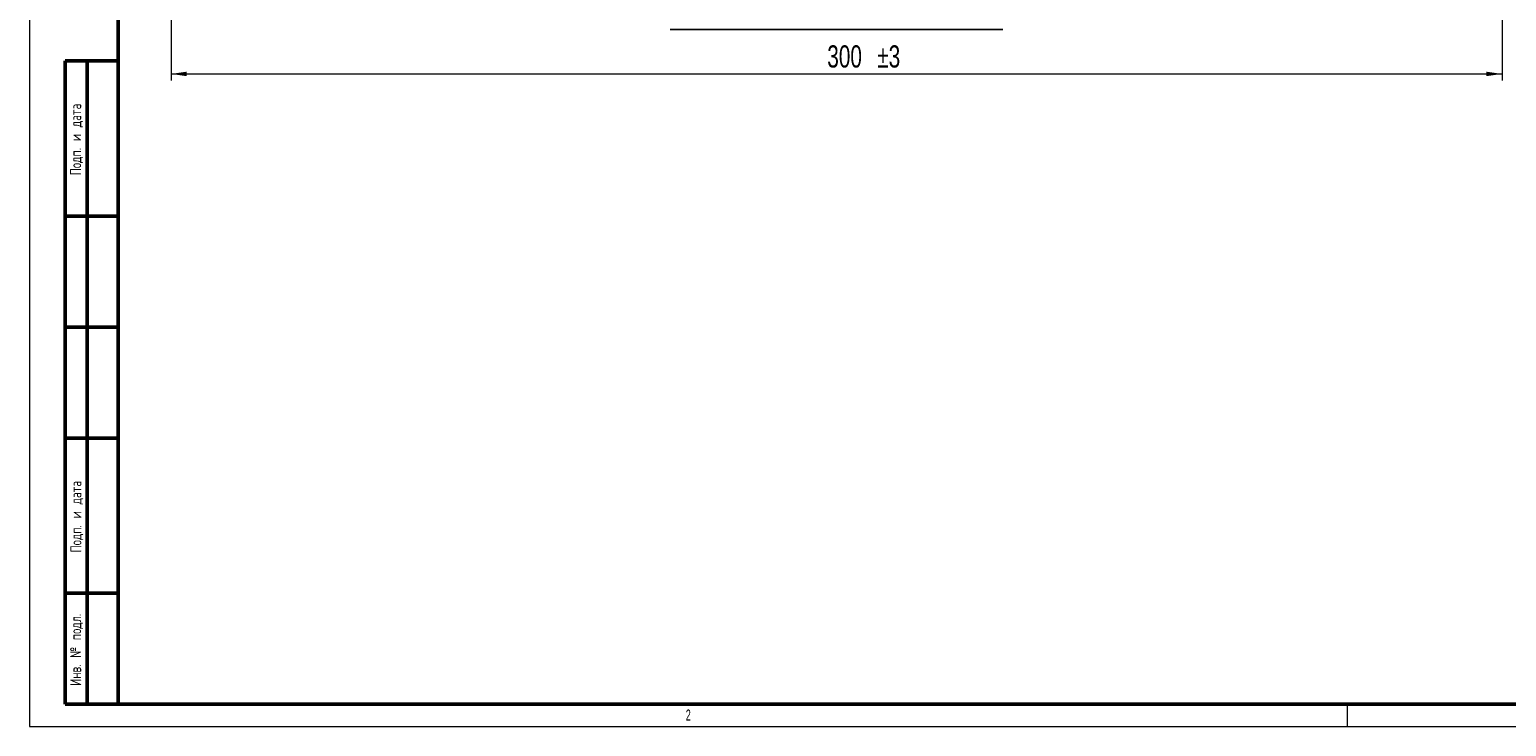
# Model space of a CAD drawing. Header units: millimetres. Extents: x 0 to 594, y 0 to 420.
# Tile 1 of 19: x 0 to 333, y 0 to 157. Entities that reach past the tile are written whole.
import ezdxf

# ---------------------------------------------------------------- set-up
doc = ezdxf.new("R2010")
doc.units = ezdxf.units.MM
doc.layers.add('ОСЕВЫЕ', color=7, linetype='Continuous')
doc.layers.add('ОСНОВНОЙ', color=7, linetype='Continuous', lineweight=25)
doc.styles.add('SLDTEXTSTYLE0', font='TXT', dxfattribs={"width": 0.7, "bigfont": 'bigfont'})
doc.styles.add('SLDTEXTSTYLE1', font='TXT', dxfattribs={"width": 0.7})
doc.styles.add('SLDTEXTSTYLE2', font='TXT', dxfattribs={"width": 0.605})
doc.dimstyles.new('SLDDIMSTYLE0', dxfattribs={"dimtxt": 5, "dimasz": 3.5, "dimexe": 0, "dimexo": 0.0625, "dimgap": 1.25, "dimtad": 2, "dimrnd": 1e-09, "dimzin": 12, "dimdsep": 46, "dimtxsty": 'SLDTEXTSTYLE1', "dimsah": 1, "dimcen": 0.09, "dimadec": 0, "dimazin": 3, "dimtol": 1, "dimtp": 3, "dimtm": 3, "dimtfac": 1, "dimtdec": 3, "dimtofl": 0, "dimtmove": 0, "dimatfit": 3, "dimfxl": 1, "dimfrac": 2, "dimtolj": 1, "dimarcsym": 0})

# ---------------------------------------------------------------- blocks, each defined once
blk = doc.blocks.new('_D')
at = {"color": 7, "linetype": 'Continuous', "lineweight": 0}
for p, q in [((31.9, 189.55), (31.9, 145.55)), ((331.9, 189.55), (331.9, 145.55)), ((31.9, 147.05), (331.9, 147.05))]:
    blk.add_line(p, q, dxfattribs=at)
at = {"color": 7, "linetype": 'Continuous', "lineweight": 18}
for points in [[(31.9, 147.05), (35.4, 146.55), (35.4, 147.55)], [(331.9, 147.05), (328.4, 147.55), (328.4, 146.55)]]:
    blk.add_solid(points, dxfattribs=at)
at = {"color": 7, "linetype": 'Continuous', "lineweight": 18, "char_height": 5, "attachment_point": 1, "style": 'SLDTEXTSTYLE1'}
for s, insert in [('300', (179.81, 153.49)), ('±3', (191.08, 153.49))]:
    blk.add_mtext(s, dxfattribs=dict(at, insert=insert))

msp = doc.modelspace()

# ---------------------------------------------------------------- linework, layer by layer
at = {"color": 7, "linetype": 'Continuous', "lineweight": 50}
for p, q in [((20, 415), (20, 5)), ((8, 5), (8, 150)), ((8, 150), (20, 150)), ((13, 5), (13, 150)), ((20, 115), (8, 115)), ((20, 90), (8, 90)), ((20, 65), (8, 65)), ((8, 30), (20, 30)), ((8, 5), (20, 5)), ((20, 5), (589, 5))]:
    msp.add_line(p, q, dxfattribs=at)
at = {"color": 7, "linetype": 'Continuous', "lineweight": 25}
for p, q in [((20, 292), (20, 5)), ((20, 292), (20, 5)), ((144.4, 157.049), (219.4, 157.049))]:
    msp.add_line(p, q, dxfattribs=at)
at = {"layer": 'ОСЕВЫЕ', "lineweight": 18}
for p, q in [((0, 420), (0, 0)), ((0, 0), (594, 0))]:
    msp.add_line(p, q, dxfattribs=at)
at = {"layer": 'ОСНОВНОЙ', "linetype": 'Continuous', "lineweight": 18}
for p, q in [((20, 5), (20, 415)), ((589, 5), (20, 5)), ((297, 5), (297, 0)), ((304.5, 4.999), (304.5, 5.001))]:
    msp.add_line(p, q, dxfattribs=at)

# ---------------------------------------------------------------- texts
at = {"color": 7, "linetype": 'Continuous', "lineweight": 0, "char_height": 2.5, "attachment_point": 2, "rotation": 90, "style": 'SLDTEXTSTYLE0'}
for s, insert in [('Подп. и дата', (9.143, 132.268)), ('Подп. и дата', (9.204, 47.268)), ('Инв. № подл.', (9.143, 17.27))]:
    msp.add_mtext(s, dxfattribs=dict(at, insert=insert))
at = {"layer": 'ОСНОВНОЙ', "insert": (148.483, 3.823), "char_height": 2.5, "attachment_point": 2, "style": 'SLDTEXTSTYLE2'}
msp.add_mtext('2', dxfattribs=at)

# ---------------------------------------------------------------- dimensions: what is measured, and where the dimension line sits
at = {"color": 7, "linetype": 'Continuous', "lineweight": 18}
dim = msp.add_linear_dim(base=(331.9, 147.049), p1=(31.9, 189.549), p2=(331.9, 189.549), dimstyle='SLDDIMSTYLE0', dxfattribs=at)
dim.commit()
dim.dimension.update_dxf_attribs({"geometry": '_D', "text_midpoint": (188.334, 147.049), "dimtype": 160})

doc.saveas('drawing.dxf')
